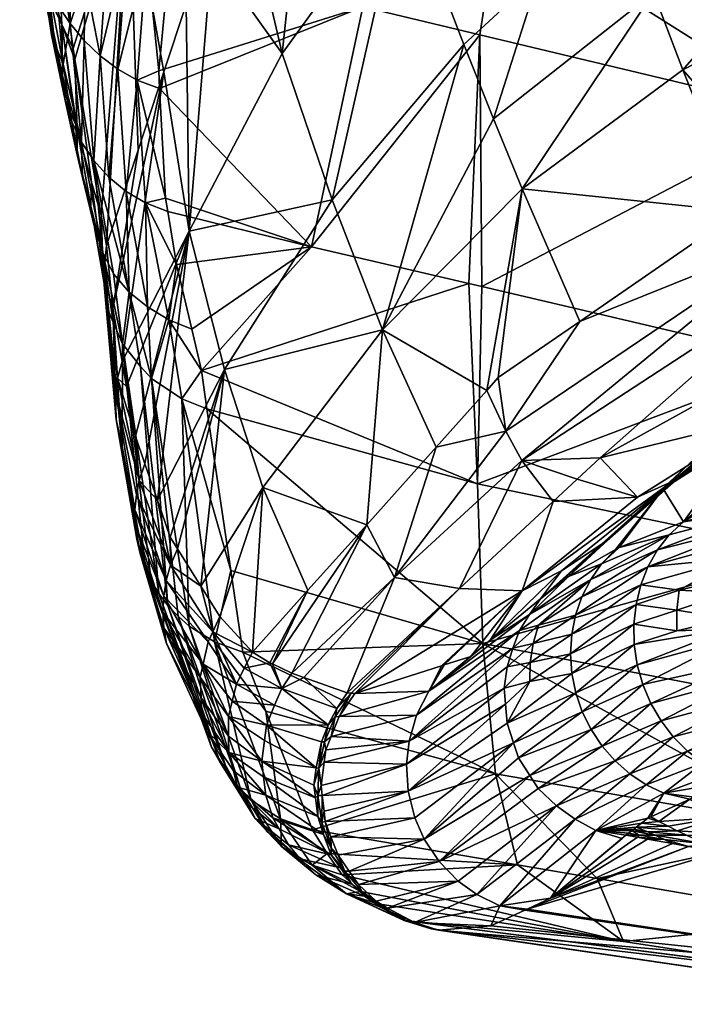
# Model space of a CAD drawing. Extents: x -0.045 to 0.0449, y -0.0878 to 0.0037.
# Tile 1 of 20: x -0.015 to -0.0082, y -0.0875 to -0.0774. Entities that reach past the tile are written whole.
import ezdxf

# ---------------------------------------------------------------- set-up
doc = ezdxf.new("R2010")
doc.units = 0
doc.layers.add('mesh', color=7, linetype='CONTINUOUS')

msp = doc.modelspace()

# ---------------------------------------------------------------- meshes
at = {"layer": 'mesh'}
mesh = msp.add_polyface(dxfattribs=at)
corners = [(-0.011461, -0.077308, -0.002641), (-0.011987, -0.079771, -0.010155), (-0.013547, -0.078146, -0.00691), (-0.012582, -0.07456, 0.002934), (-0.010029, -0.075199, 0.003385), (-0.012745, -0.074717, 0.002483), (-0.01242, -0.074405, 0.003383), (-0.006736, -0.075983, 0.003385), (-0.010039, -0.073665, 0.006441), (-0.006746, -0.074475, 0.006441), (-0.009646, -0.076976, -0.033293), (-0.010119, -0.078457, -0.035117), (-0.008477, -0.07716, -0.035822), (-0.009462, -0.074546, -0.029664), (-0.010301, -0.075281, -0.029006), (-0.010425, -0.077695, -0.032824), (-0.011048, -0.076073, -0.028297), (-0.011577, -0.07435, -0.023796), (-0.012288, -0.077787, -0.026762), (-0.013242, -0.079611, -0.025128), (-0.011776, -0.079288, -0.031782), (-0.008201, -0.074822, -0.032152), (-0.009127, -0.075447, -0.031671), (-0.008797, -0.076321, -0.033721), (-0.006889, -0.075234, -0.034432), (-0.007195, -0.074276, -0.032573), (-0.01126, -0.080626, -0.0368), (-0.009825, -0.079178, -0.037438), (-0.008176, -0.077954, -0.037977), (-0.006596, -0.076148, -0.036372), (-0.006323, -0.077002, -0.038396), (-0.006972, -0.078982, -0.042559), (-0.005817, -0.078553, -0.042665), (-0.007158, -0.07911, -0.042528), (-0.007596, -0.079411, -0.042453), (-0.013312, -0.076074, -0.001146), (-0.01007, -0.076378, 0.000338), (-0.013154, -0.075509, 0.000338), (-0.005798, -0.078662, -0.002641), (-0.006851, -0.078411, -0.002641), (-0.006689, -0.07733, 0.000338), (-0.010258, -0.077596, -0.002641), (-0.010239, -0.080181, -0.010155), (-0.013125, -0.07542, 0.000574), (-0.011918, -0.073649, -0.022191), (-0.012677, -0.076132, -0.021696), (-0.011969, -0.074811, -0.023253)]
mesh.append_faces([[corners[k] for k in face] for face in [(0, 1, 2, 2), (3, 4, 5, 5), (3, 6, 4, 4), (7, 8, 9, 9), (4, 8, 7, 7), (10, 11, 12, 12), (13, 14, 10, 10), (10, 15, 11, 11), (10, 16, 15, 15), (14, 16, 10, 10), (14, 17, 16, 16), (18, 19, 20, 20), (21, 22, 23, 23), (24, 21, 23, 23), (24, 25, 21, 21), (20, 16, 18, 18), (20, 15, 16, 16), (26, 11, 15, 15), (27, 12, 11, 11), (28, 12, 27, 27), (28, 29, 12, 12), (30, 29, 28, 28), (30, 31, 32, 32), (30, 33, 31, 31), (28, 33, 30, 30), (28, 34, 33, 33), (27, 34, 28, 28), (24, 12, 29, 29), (23, 12, 24, 24), (23, 10, 12, 12), (22, 10, 23, 23), (22, 13, 10, 10), (21, 13, 22, 22), (35, 36, 0, 0), (37, 36, 35, 35), (38, 39, 40, 40), (36, 41, 0, 0), (36, 39, 41, 41), (40, 39, 36, 36), (41, 1, 0, 0), (39, 42, 41, 41), (4, 40, 36, 36), (7, 40, 4, 4), (36, 37, 43, 43), (5, 36, 43, 43), (5, 4, 36, 36), (44, 45, 46, 46), (16, 17, 46, 46), (46, 45, 18, 18), (18, 16, 46, 46)]])
mesh = msp.add_polyface(dxfattribs=at)
corners = [(-0.013312, -0.076074, -0.001146), (-0.011461, -0.077308, -0.002641), (-0.013426, -0.07662, -0.002641), (-0.013448, -0.076847, -0.003273), (-0.013556, -0.077965, -0.00639), (-0.014591, -0.07729, -0.007189), (-0.014598, -0.076671, -0.005338), (-0.014464, -0.076853, -0.005281), (-0.013678, -0.07676, -0.003291), (-0.013776, -0.07806, -0.006938), (-0.013976, -0.077947, -0.006975), (-0.014159, -0.077811, -0.00702), (-0.014068, -0.076525, -0.003352), (-0.01388, -0.076652, -0.003318), (-0.014311, -0.07702, -0.00523), (-0.014323, -0.077654, -0.007071), (-0.014467, -0.07748, -0.007127), (-0.014545, -0.076048, -0.00349), (-0.014243, -0.076381, -0.003392), (-0.014692, -0.077087, -0.007254), (-0.014536, -0.077898, -0.009042), (-0.014622, -0.077687, -0.009111), (-0.01474, -0.076866, -0.007325), (-0.014754, -0.076738, -0.006927), (-0.014673, -0.077462, -0.009183), (-0.014658, -0.077595, -0.009599), (-0.014714, -0.076476, -0.0054), (-0.014729, -0.077111, -0.010133), (-0.014563, -0.077943, -0.010794), (-0.014543, -0.078018, -0.01105), (-0.014552, -0.07749, -0.011903), (-0.014984, -0.076008, -0.009262), (-0.014598, -0.076526, -0.012492), (-0.014433, -0.077735, -0.013568), (-0.014418, -0.07785, -0.01367), (-0.013866, -0.075928, -0.016145), (-0.014148, -0.079448, -0.016104), (-0.014091, -0.079759, -0.017424), (-0.013768, -0.078781, -0.018576), (-0.013502, -0.077975, -0.019526), (-0.013274, -0.077284, -0.02034), (-0.013242, -0.079611, -0.025128), (-0.01301, -0.076774, -0.02094), (-0.012288, -0.077787, -0.026762), (-0.012677, -0.076132, -0.021696), (-0.014809, -0.076248, -0.005398)]
mesh.append_faces([[corners[k] for k in face] for face in [(0, 1, 2, 2), (1, 3, 2, 2), (1, 4, 3, 3), (5, 6, 7, 7), (8, 3, 4, 4), (9, 8, 4, 4), (10, 8, 9, 9), (11, 12, 13, 13), (11, 14, 12, 12), (15, 14, 11, 11), (15, 16, 14, 14), (8, 2, 3, 3), (8, 13, 2, 2), (10, 13, 8, 8), (10, 11, 13, 13), (17, 7, 6, 6), (17, 18, 7, 7), (19, 20, 21, 21), (7, 16, 5, 5), (7, 14, 16, 16), (18, 14, 7, 7), (18, 12, 14, 14), (19, 22, 23, 23), (21, 22, 19, 19), (21, 24, 22, 22), (25, 24, 21, 21), (6, 19, 26, 26), (5, 19, 6, 6), (5, 20, 19, 19), (16, 20, 5, 5), (27, 28, 29, 29), (27, 25, 28, 28), (24, 25, 27, 27), (30, 27, 29, 29), (31, 27, 30, 30), (31, 24, 27, 27), (22, 24, 31, 31), (30, 32, 31, 31), (30, 33, 32, 32), (34, 33, 30, 30), (35, 33, 34, 34), (36, 35, 34, 34), (37, 38, 35, 35), (35, 39, 40, 40), (38, 39, 35, 35), (35, 32, 33, 33), (41, 42, 40, 40), (43, 44, 42, 42), (19, 45, 26, 26), (19, 23, 45, 45)]])
mesh = msp.add_polyface(dxfattribs=at)
corners = [(-0.011987, -0.079771, -0.010155), (-0.013486, -0.079272, -0.010155), (-0.013547, -0.078146, -0.00691), (-0.011461, -0.077308, -0.002641), (-0.013556, -0.077965, -0.00639), (-0.013776, -0.07806, -0.006938), (-0.014349, -0.078697, -0.010829), (-0.014448, -0.07849, -0.010899), (-0.014536, -0.077898, -0.009042), (-0.014339, -0.079061, -0.012762), (-0.014518, -0.078269, -0.010972), (-0.014658, -0.077595, -0.009599), (-0.014622, -0.077687, -0.009111), (-0.014563, -0.077943, -0.010794), (-0.014392, -0.078829, -0.012838), (-0.014406, -0.078521, -0.012777), (-0.014395, -0.078563, -0.01292), (-0.014543, -0.078018, -0.01105), (-0.014467, -0.07748, -0.007127), (-0.014323, -0.077654, -0.007071), (-0.014223, -0.078887, -0.010763), (-0.014159, -0.077811, -0.00702), (-0.01407, -0.079057, -0.010702), (-0.013976, -0.077947, -0.006975), (-0.013892, -0.079203, -0.010647), (-0.013691, -0.079322, -0.010599), (-0.013464, -0.079408, -0.01056), (-0.014247, -0.079108, -0.01479), (-0.014168, -0.079705, -0.016029), (-0.014148, -0.079448, -0.016104), (-0.014552, -0.07749, -0.011903), (-0.014418, -0.07785, -0.01367), (-0.014091, -0.079759, -0.017424), (-0.013866, -0.075928, -0.016145), (-0.013502, -0.077975, -0.019526), (-0.013932, -0.080951, -0.022521), (-0.013242, -0.079611, -0.025128), (-0.013768, -0.078781, -0.018576), (-0.014029, -0.080406, -0.020026), (-0.013274, -0.077284, -0.02034), (-0.012288, -0.077787, -0.026762), (-0.01301, -0.076774, -0.02094), (-0.014131, -0.079832, -0.014549), (-0.01421, -0.079597, -0.01463), (-0.014253, -0.079355, -0.014711), (-0.013859, -0.080236, -0.014397), (-0.013672, -0.080389, -0.014332)]
mesh.append_faces([[corners[k] for k in face] for face in [(0, 1, 2, 2), (3, 2, 4, 4), (5, 2, 1, 1), (5, 4, 2, 2), (6, 7, 8, 8), (6, 9, 7, 7), (10, 11, 12, 12), (10, 13, 11, 11), (10, 9, 14, 14), (10, 7, 9, 9), (12, 7, 10, 10), (12, 8, 7, 7), (15, 14, 16, 16), (15, 10, 14, 14), (17, 10, 15, 15), (17, 13, 10, 10), (18, 6, 8, 8), (19, 6, 18, 18), (19, 20, 6, 6), (21, 20, 19, 19), (21, 22, 20, 20), (23, 22, 21, 21), (23, 24, 22, 22), (5, 24, 23, 23), (5, 25, 24, 24), (1, 25, 5, 5), (1, 26, 25, 25), (26, 1, 0, 0), (27, 28, 29, 29), (16, 30, 15, 15), (16, 31, 30, 30), (27, 31, 16, 16), (30, 17, 15, 15), (29, 31, 27, 27), (32, 33, 29, 29), (34, 35, 36, 36), (37, 38, 34, 34), (36, 39, 34, 34), (40, 41, 36, 36), (42, 6, 20, 20), (42, 9, 6, 6), (9, 43, 44, 44), (42, 43, 9, 9), (14, 9, 44, 44), (16, 44, 27, 27), (16, 14, 44, 44), (22, 45, 20, 20), (24, 45, 22, 22), (25, 46, 24, 24), (27, 44, 28, 28)]])
mesh = msp.add_polyface(dxfattribs=at)
corners = [(-0.013116, -0.081041, -0.01558), (-0.010371, -0.08015, -0.010155), (-0.010282, -0.082207, -0.016902), (-0.011987, -0.079771, -0.010155), (-0.013216, -0.080619, -0.014221), (-0.010239, -0.080181, -0.010155), (-0.011421, -0.082625, -0.04166), (-0.010709, -0.081829, -0.041857), (-0.01126, -0.080626, -0.0368), (-0.010188, -0.081246, -0.042), (-0.009825, -0.079178, -0.037438), (-0.010071, -0.081115, -0.042033), (-0.012882, -0.08103, -0.030644), (-0.012488, -0.082243, -0.036088), (-0.011776, -0.079288, -0.031782), (-0.013242, -0.079611, -0.025128), (-0.010425, -0.077695, -0.032824), (-0.010119, -0.078457, -0.035117), (-0.009233, -0.080539, -0.042175), (-0.007596, -0.079411, -0.042453), (-0.009024, -0.081939, -0.051745), (-0.007861, -0.081295, -0.05183), (-0.00686, -0.080029, -0.047188), (-0.006616, -0.080606, -0.051921), (-0.006412, -0.080493, -0.051936), (-0.006996, -0.079638, -0.044843), (-0.007158, -0.07911, -0.042528), (-0.006972, -0.078982, -0.042559), (-0.005817, -0.078553, -0.042665), (-0.009828, -0.081965, -0.046819), (-0.005236, -0.07931, -0.047327), (-0.009994, -0.081666, -0.044399), (-0.005968, -0.080869, -0.061052), (-0.008283, -0.082181, -0.06566), (-0.005717, -0.080791, -0.065619), (-0.007346, -0.081529, -0.061036), (-0.005651, -0.080603, -0.070077), (-0.010258, -0.077596, -0.002641), (-0.006851, -0.078411, -0.002641), (-0.006957, -0.08095, -0.010155), (-0.005798, -0.078662, -0.002641), (-0.00606, -0.081161, -0.010155), (-0.013062, -0.081436, -0.016945), (-0.006891, -0.082911, -0.016902), (-0.0081, -0.08199, -0.071048), (-0.0078, -0.081774, -0.070174), (-0.006087, -0.080906, -0.071743), (-0.006533, -0.081216, -0.073449), (-0.007534, -0.081718, -0.07272), (-0.006879, -0.081781, -0.075132), (-0.005496, -0.081307, -0.076288)]
mesh.append_faces([[corners[k] for k in face] for face in [(0, 1, 2, 2), (3, 1, 0, 0), (0, 4, 3, 3), (1, 5, 2, 2), (6, 7, 8, 8), (9, 8, 7, 7), (9, 10, 8, 8), (11, 10, 9, 9), (8, 12, 13, 13), (14, 12, 8, 8), (14, 15, 12, 12), (8, 16, 14, 14), (10, 17, 8, 8), (10, 18, 19, 19), (11, 18, 10, 10), (20, 21, 22, 22), (22, 23, 24, 24), (21, 23, 22, 22), (25, 26, 19, 19), (25, 27, 26, 26), (28, 27, 25, 25), (22, 29, 20, 20), (22, 25, 29, 29), (30, 25, 22, 22), (30, 28, 25, 25), (31, 18, 11, 11), (31, 9, 7, 7), (11, 9, 31, 31), (25, 31, 29, 29), (25, 18, 31, 31), (19, 18, 25, 25), (32, 24, 23, 23), (33, 34, 35, 35), (33, 36, 34, 34), (21, 20, 35, 35), (35, 23, 21, 21), (35, 32, 23, 23), (34, 32, 35, 35), (37, 1, 3, 3), (37, 5, 1, 1), (38, 39, 5, 5), (40, 39, 38, 38), (40, 41, 39, 39), (0, 2, 42, 42), (2, 5, 39, 39), (43, 39, 41, 41), (44, 36, 45, 45), (44, 46, 36, 36), (47, 46, 48, 48), (49, 50, 47, 47)]])
mesh = msp.add_polyface(dxfattribs=at)
corners = [(-0.013691, -0.079322, -0.010599), (-0.013464, -0.079408, -0.01056), (-0.013375, -0.079954, -0.012187), (-0.011987, -0.079771, -0.010155), (-0.013216, -0.080619, -0.014221), (-0.01407, -0.080439, -0.017236), (-0.013993, -0.081545, -0.022379), (-0.014092, -0.08029, -0.017278), (-0.013931, -0.081822, -0.02231), (-0.014024, -0.080546, -0.017206), (-0.013756, -0.08217, -0.02761), (-0.013981, -0.081119, -0.022482), (-0.013999, -0.08126, -0.022448), (-0.013796, -0.081717, -0.026031), (-0.013887, -0.081205, -0.023685), (-0.014029, -0.080406, -0.020026), (-0.013932, -0.080951, -0.022521), (-0.013242, -0.079611, -0.025128), (-0.013502, -0.077975, -0.019526), (-0.013768, -0.078781, -0.018576), (-0.014091, -0.079759, -0.017424), (-0.013569, -0.082375, -0.029755), (-0.012882, -0.08103, -0.030644), (-0.013698, -0.082002, -0.027642), (-0.013452, -0.080523, -0.014271), (-0.014223, -0.078887, -0.010763), (-0.014021, -0.080048, -0.01447), (-0.014131, -0.079832, -0.014549), (-0.013859, -0.080236, -0.014397), (-0.013892, -0.079203, -0.010647), (-0.013672, -0.080389, -0.014332), (-0.013116, -0.081041, -0.01558), (-0.014168, -0.079705, -0.016029), (-0.014253, -0.079355, -0.014711), (-0.014123, -0.080085, -0.017335), (-0.01421, -0.079597, -0.01463), (-0.013928, -0.080769, -0.017143), (-0.013318, -0.081334, -0.016977), (-0.013062, -0.081436, -0.016945), (-0.013632, -0.081125, -0.01704), (-0.014148, -0.079448, -0.016104), (-0.013744, -0.081, -0.017076), (-0.013555, -0.083333, -0.027357), (-0.013463, -0.083455, -0.027327)]
mesh.append_faces([[corners[k] for k in face] for face in [(0, 1, 2, 2), (3, 2, 1, 1), (3, 4, 2, 2), (5, 6, 7, 7), (5, 8, 6, 6), (5, 9, 8, 8), (10, 11, 12, 12), (13, 14, 11, 11), (11, 15, 12, 12), (11, 16, 15, 15), (14, 16, 11, 11), (17, 14, 13, 13), (17, 16, 14, 14), (18, 15, 16, 16), (19, 20, 15, 15), (17, 21, 22, 22), (17, 23, 21, 21), (13, 23, 17, 17), (2, 4, 24, 24), (24, 0, 2, 2), (25, 26, 27, 27), (25, 28, 26, 26), (29, 30, 28, 28), (24, 30, 0, 0), (24, 4, 31, 31), (7, 32, 33, 33), (34, 32, 7, 7), (7, 35, 5, 5), (33, 35, 7, 7), (36, 27, 26, 26), (9, 27, 36, 36), (5, 27, 9, 9), (35, 27, 5, 5), (37, 31, 38, 38), (37, 24, 31, 31), (39, 24, 37, 37), (30, 24, 39, 39), (40, 34, 20, 20), (40, 32, 34, 34), (39, 28, 30, 30), (41, 28, 39, 39), (36, 28, 41, 41), (36, 26, 28, 28), (8, 9, 36, 36), (15, 20, 34, 34), (12, 15, 34, 34), (34, 6, 12, 12), (34, 7, 6, 6), (41, 42, 36, 36), (39, 43, 41, 41)]])
mesh = msp.add_polyface(dxfattribs=at)
corners = [(-0.010229, -0.083846, -0.023728), (-0.012694, -0.083935, -0.027189), (-0.012817, -0.083095, -0.023746), (-0.013756, -0.08217, -0.02761), (-0.013698, -0.082002, -0.027642), (-0.013796, -0.081717, -0.026031), (-0.013434, -0.083041, -0.032763), (-0.013364, -0.082874, -0.032786), (-0.01344, -0.082752, -0.031881), (-0.013002, -0.083726, -0.037929), (-0.012928, -0.083568, -0.037945), (-0.013123, -0.083257, -0.035634), (-0.013569, -0.082375, -0.029755), (-0.013999, -0.08126, -0.022448), (-0.013786, -0.08232, -0.02758), (-0.013981, -0.081119, -0.022482), (-0.0138, -0.082471, -0.027549), (-0.013993, -0.081545, -0.022379), (-0.013798, -0.082623, -0.027517), (-0.01378, -0.082774, -0.027485), (-0.013931, -0.081822, -0.02231), (-0.013747, -0.082922, -0.027452), (-0.013697, -0.083065, -0.02742), (-0.013479, -0.083198, -0.032738), (-0.013505, -0.083359, -0.032711), (-0.013514, -0.083522, -0.032683), (-0.013504, -0.083684, -0.032654), (-0.013477, -0.083844, -0.032625), (-0.013744, -0.081, -0.017076), (-0.013463, -0.083455, -0.027327), (-0.013555, -0.083333, -0.027357), (-0.012882, -0.08103, -0.030644), (-0.012488, -0.082243, -0.036088), (-0.012025, -0.083299, -0.041494), (-0.011421, -0.082625, -0.04166), (-0.012594, -0.083935, -0.041337), (-0.01126, -0.080626, -0.0368), (-0.012388, -0.084055, -0.043135), (-0.013062, -0.081436, -0.016945), (-0.013928, -0.080769, -0.017143), (-0.013633, -0.083203, -0.027388), (-0.01305, -0.083829, -0.037919), (-0.013632, -0.081125, -0.01704), (-0.013358, -0.083566, -0.027298), (-0.013243, -0.083667, -0.027272), (-0.013318, -0.081334, -0.016977), (-0.012983, -0.083829, -0.027225)]
mesh.append_faces([[corners[k] for k in face] for face in [(0, 1, 2, 2), (3, 4, 5, 5), (6, 7, 8, 8), (9, 10, 11, 11), (12, 6, 8, 8), (3, 13, 14, 14), (5, 15, 3, 3), (13, 16, 14, 14), (13, 17, 16, 16), (17, 18, 16, 16), (17, 19, 18, 18), (20, 19, 17, 17), (20, 21, 19, 19), (22, 21, 20, 20), (6, 11, 7, 7), (6, 9, 11, 11), (23, 9, 6, 6), (3, 12, 4, 4), (3, 6, 12, 12), (14, 6, 3, 3), (14, 23, 6, 6), (16, 23, 14, 14), (16, 24, 23, 23), (18, 24, 16, 16), (18, 25, 24, 24), (19, 25, 18, 18), (19, 26, 25, 25), (21, 26, 19, 19), (22, 27, 21, 21), (28, 29, 30, 30), (31, 12, 8, 8), (32, 33, 34, 34), (32, 35, 33, 33), (32, 10, 35, 35), (32, 11, 10, 10), (31, 11, 32, 32), (31, 7, 11, 11), (8, 7, 31, 31), (36, 32, 34, 34), (33, 37, 34, 34), (0, 2, 38, 38), (22, 39, 40, 40), (20, 39, 22, 22), (24, 41, 23, 23), (39, 30, 40, 40), (42, 43, 29, 29), (42, 44, 43, 43), (45, 44, 42, 42), (45, 46, 44, 44), (45, 2, 46, 46), (38, 2, 45, 45)]])
mesh = msp.add_polyface(dxfattribs=at)
corners = [(-0.010229, -0.083846, -0.023728), (-0.010282, -0.082207, -0.016902), (-0.006891, -0.082911, -0.016902), (-0.009121, -0.083188, -0.073809), (-0.008435, -0.082884, -0.075469), (-0.008315, -0.082729, -0.075393), (-0.009211, -0.083365, -0.073857), (-0.008533, -0.083057, -0.075537), (-0.008953, -0.082786, -0.070257), (-0.007906, -0.081866, -0.070181), (-0.008283, -0.082181, -0.06566), (-0.007346, -0.081529, -0.061036), (-0.008639, -0.082342, -0.061016), (-0.009024, -0.081939, -0.051745), (-0.007272, -0.082899, -0.077639), (-0.007673, -0.08317, -0.077255), (-0.00732, -0.083097, -0.077709), (-0.006856, -0.082287, -0.077187), (-0.006016, -0.082268, -0.078313), (-0.006036, -0.082161, -0.078062), (-0.006235, -0.082761, -0.078653), (-0.006272, -0.082958, -0.078729), (-0.006178, -0.082578, -0.078557), (-0.007203, -0.082715, -0.077553), (-0.006105, -0.082413, -0.078443), (-0.007114, -0.082548, -0.077451), (-0.007006, -0.082402, -0.077336), (-0.0081, -0.08199, -0.071048), (-0.008377, -0.082257, -0.071942), (-0.007534, -0.081718, -0.07272), (-0.006879, -0.081781, -0.075132), (-0.005496, -0.081307, -0.076288), (-0.007221, -0.082343, -0.076797), (-0.006957, -0.08095, -0.010155), (-0.007552, -0.082789, -0.07711), (-0.007632, -0.082968, -0.077196), (-0.007485, -0.082644, -0.077038), (-0.00817, -0.082596, -0.075308), (-0.00883, -0.08286, -0.073828), (-0.007346, -0.082474, -0.07691), (-0.008607, -0.083244, -0.075597), (-0.008212, -0.083297, -0.076472), (-0.0078, -0.081774, -0.070174), (-0.005651, -0.080603, -0.070077), (-0.006087, -0.080906, -0.071743), (-0.006533, -0.081216, -0.073449), (-0.008867, -0.082881, -0.073698)]
mesh.append_faces([[corners[k] for k in face] for face in [(0, 1, 2, 2), (3, 4, 5, 5), (6, 7, 4, 4), (8, 9, 10, 10), (11, 12, 10, 10), (11, 13, 12, 12), (14, 15, 16, 16), (17, 18, 19, 19), (20, 16, 21, 21), (20, 14, 16, 16), (22, 14, 20, 20), (22, 23, 14, 14), (24, 23, 22, 22), (24, 25, 23, 23), (18, 25, 24, 24), (18, 26, 25, 25), (17, 26, 18, 18), (27, 9, 8, 8), (28, 27, 8, 8), (29, 27, 28, 28), (30, 17, 31, 31), (32, 17, 30, 30), (1, 33, 2, 2), (34, 7, 35, 35), (36, 7, 34, 34), (36, 4, 7, 7), (5, 37, 38, 38), (39, 4, 36, 36), (39, 5, 4, 4), (39, 37, 5, 5), (32, 37, 39, 39), (40, 41, 35, 35), (10, 9, 42, 42), (42, 43, 10, 10), (23, 35, 14, 14), (14, 35, 15, 15), (23, 34, 35, 35), (23, 36, 34, 34), (25, 36, 23, 23), (26, 36, 25, 25), (26, 39, 36, 36), (17, 39, 26, 26), (32, 39, 17, 17), (27, 42, 9, 9), (29, 44, 27, 27), (30, 37, 32, 32), (45, 37, 30, 30), (28, 46, 38, 38), (29, 37, 45, 45), (28, 37, 29, 29), (38, 37, 28, 28)]])
mesh = msp.add_polyface(dxfattribs=at)
corners = [(-0.010098, -0.085182, -0.03062), (-0.012694, -0.083935, -0.027189), (-0.010229, -0.083846, -0.023728), (-0.012455, -0.084541, -0.030633), (-0.011134, -0.083167, -0.046591), (-0.01162, -0.084351, -0.051428), (-0.010469, -0.083281, -0.051568), (-0.012066, -0.084193, -0.046392), (-0.01219, -0.084149, -0.044996), (-0.009505, -0.082386, -0.051686), (-0.009828, -0.081965, -0.046819), (-0.010709, -0.081829, -0.041857), (-0.011421, -0.082625, -0.04166), (-0.009994, -0.081666, -0.044399), (-0.010152, -0.083812, -0.065706), (-0.010351, -0.083978, -0.063916), (-0.010782, -0.084335, -0.061262), (-0.010625, -0.084065, -0.061234), (-0.010652, -0.084073, -0.060967), (-0.011012, -0.085084, -0.061324), (-0.010996, -0.085363, -0.061336), (-0.009996, -0.084468, -0.070479), (-0.011582, -0.084355, -0.05183), (-0.009825, -0.083303, -0.060993), (-0.00942, -0.083098, -0.065687), (-0.013062, -0.081436, -0.016945), (-0.010282, -0.082207, -0.016902), (-0.011704, -0.084593, -0.052244), (-0.011544, -0.084357, -0.052232), (-0.009712, -0.083844, -0.072169), (-0.009657, -0.083656, -0.072137), (-0.009922, -0.083893, -0.070404), (-0.009851, -0.083711, -0.070375), (-0.009978, -0.084086, -0.070433), (-0.009741, -0.084039, -0.072198), (-0.009745, -0.084237, -0.072222), (-0.00998, -0.084663, -0.070499), (-0.010009, -0.084304, -0.070461), (-0.009314, -0.084154, -0.073987), (-0.010908, -0.084582, -0.061288), (-0.00975, -0.083546, -0.070341), (-0.009638, -0.083388, -0.070306), (-0.011787, -0.084801, -0.052249), (-0.010986, -0.084849, -0.061309)]
mesh.append_faces([[corners[k] for k in face] for face in [(0, 1, 2, 2), (3, 1, 0, 0), (4, 5, 6, 6), (4, 7, 5, 5), (8, 7, 4, 4), (6, 9, 10, 10), (4, 11, 12, 12), (13, 11, 4, 4), (10, 4, 6, 6), (10, 13, 4, 4), (14, 15, 16, 16), (16, 17, 18, 18), (15, 17, 16, 16), (19, 20, 21, 21), (5, 22, 6, 6), (23, 15, 14, 14), (23, 17, 15, 15), (18, 17, 23, 23), (23, 9, 6, 6), (24, 23, 14, 14), (25, 26, 2, 2), (22, 27, 28, 28), (29, 30, 31, 31), (30, 32, 31, 31), (29, 33, 34, 34), (31, 33, 29, 29), (35, 21, 36, 36), (35, 37, 21, 21), (34, 37, 35, 35), (33, 37, 34, 34), (38, 35, 36, 36), (32, 16, 39, 39), (40, 16, 32, 32), (40, 14, 16, 16), (40, 41, 14, 14), (16, 18, 28, 28), (27, 16, 28, 28), (27, 39, 16, 16), (39, 42, 43, 43), (27, 42, 39, 39), (39, 31, 32, 32), (43, 31, 39, 39), (43, 33, 31, 31), (43, 37, 33, 33), (43, 19, 37, 37), (20, 36, 21, 21), (19, 21, 37, 37), (28, 18, 23, 23), (6, 22, 28, 28), (23, 6, 28, 28)]])
mesh = msp.add_polyface(dxfattribs=at)
corners = [(-0.009828, -0.081965, -0.046819), (-0.009259, -0.082157, -0.051717), (-0.009024, -0.081939, -0.051745), (-0.009505, -0.082386, -0.051686), (-0.009208, -0.084546, -0.074007), (-0.009862, -0.08502, -0.070526), (-0.009118, -0.084729, -0.074005), (-0.009328, -0.083951, -0.073965), (-0.009745, -0.084237, -0.072222), (-0.009314, -0.084154, -0.073987), (-0.009741, -0.084039, -0.072198), (-0.009315, -0.08375, -0.073935), (-0.009712, -0.083844, -0.072169), (-0.009276, -0.083553, -0.073899), (-0.009657, -0.083656, -0.072137), (-0.009211, -0.083365, -0.073857), (-0.009121, -0.083188, -0.073809), (-0.009009, -0.083026, -0.073757), (-0.008315, -0.082729, -0.075393), (-0.00883, -0.08286, -0.073828), (-0.008435, -0.082884, -0.075469), (-0.008533, -0.083057, -0.075537), (-0.008607, -0.083244, -0.075597), (-0.008656, -0.083443, -0.075646), (-0.008678, -0.083648, -0.075684), (-0.008674, -0.083857, -0.07571), (-0.009274, -0.084353, -0.074001), (-0.008643, -0.084064, -0.075724), (-0.008586, -0.084267, -0.075725), (-0.009005, -0.084898, -0.073994), (-0.008504, -0.08446, -0.075714), (-0.008871, -0.085051, -0.073976), (-0.008399, -0.08464, -0.07569), (-0.00942, -0.083098, -0.065687), (-0.008953, -0.082786, -0.070257), (-0.008283, -0.082181, -0.06566), (-0.009638, -0.083388, -0.070306), (-0.008639, -0.082342, -0.061016), (-0.009825, -0.083303, -0.060993), (-0.010152, -0.083812, -0.065706), (-0.008377, -0.082257, -0.071942), (-0.009348, -0.083156, -0.07204), (-0.008867, -0.082881, -0.073698), (-0.00975, -0.083546, -0.070341), (-0.009851, -0.083711, -0.070375), (-0.00998, -0.084663, -0.070499), (-0.009914, -0.084865, -0.070515)]
mesh.append_faces([[corners[k] for k in face] for face in [(0, 1, 2, 2), (0, 3, 1, 1), (4, 5, 6, 6), (7, 8, 9, 9), (7, 10, 8, 8), (11, 10, 7, 7), (11, 12, 10, 10), (13, 12, 11, 11), (13, 14, 12, 12), (15, 14, 13, 13), (15, 16, 14, 14), (17, 18, 19, 19), (16, 18, 17, 17), (15, 20, 16, 16), (13, 21, 15, 15), (13, 22, 21, 21), (11, 22, 13, 13), (11, 23, 22, 22), (7, 23, 11, 11), (7, 24, 23, 23), (9, 24, 7, 7), (9, 25, 24, 24), (26, 25, 9, 9), (26, 27, 25, 25), (4, 27, 26, 26), (4, 28, 27, 27), (6, 28, 4, 4), (29, 30, 6, 6), (31, 32, 29, 29), (33, 34, 35, 35), (33, 36, 34, 34), (37, 3, 38, 38), (37, 1, 3, 3), (2, 1, 37, 37), (33, 39, 36, 36), (35, 38, 33, 33), (35, 37, 38, 38), (40, 36, 41, 41), (40, 34, 36, 36), (17, 42, 41, 41), (43, 41, 36, 36), (43, 17, 41, 41), (43, 16, 17, 17), (16, 44, 14, 14), (43, 44, 16, 16), (26, 9, 45, 45), (4, 46, 5, 5), (26, 46, 4, 4), (45, 46, 26, 26), (17, 19, 42, 42), (41, 42, 40, 40)]])
mesh = msp.add_polyface(dxfattribs=at)
corners = [(-0.013514, -0.083522, -0.032683), (-0.013101, -0.084059, -0.037891), (-0.013505, -0.083359, -0.032711), (-0.013243, -0.083667, -0.027272), (-0.012718, -0.085334, -0.037684), (-0.013358, -0.083566, -0.027298), (-0.012983, -0.083829, -0.027225), (-0.012694, -0.083935, -0.027189), (-0.012455, -0.084541, -0.030633), (-0.012817, -0.083095, -0.023746), (-0.013747, -0.082922, -0.027452), (-0.013477, -0.083844, -0.032625), (-0.013504, -0.083684, -0.032654), (-0.013697, -0.083065, -0.02742), (-0.013063, -0.084744, -0.037794), (-0.013633, -0.083203, -0.027388), (-0.013014, -0.08491, -0.037767), (-0.013555, -0.083333, -0.027357), (-0.013463, -0.083455, -0.027327), (-0.012928, -0.085061, -0.037739), (-0.012414, -0.084042, -0.042905), (-0.012594, -0.083935, -0.041337), (-0.012678, -0.084097, -0.041327), (-0.012928, -0.083568, -0.037945), (-0.013002, -0.083726, -0.037929), (-0.011421, -0.082625, -0.04166), (-0.012388, -0.084055, -0.043135), (-0.01219, -0.084149, -0.044996), (-0.012025, -0.083299, -0.041494), (-0.011134, -0.083167, -0.046591), (-0.013117, -0.084558, -0.037824), (-0.013479, -0.083198, -0.032738), (-0.01305, -0.083829, -0.037919), (-0.013129, -0.08419, -0.037876), (-0.013122, -0.084404, -0.037845), (-0.012837, -0.085207, -0.037711), (-0.012606, -0.085454, -0.037658), (-0.012293, -0.084308, -0.044993), (-0.01245, -0.084685, -0.044979), (-0.012369, -0.08448, -0.044987), (-0.012801, -0.084437, -0.041302), (-0.012757, -0.084261, -0.041317), (-0.01284, -0.084596, -0.041288), (-0.012839, -0.084796, -0.041266), (-0.011582, -0.084355, -0.05183), (-0.01162, -0.084351, -0.051428), (-0.011728, -0.084511, -0.051434), (-0.011746, -0.084599, -0.051841), (-0.011704, -0.084593, -0.052244), (-0.012066, -0.084193, -0.046392), (-0.011816, -0.084681, -0.05144)]
mesh.append_faces([[corners[k] for k in face] for face in [(0, 1, 2, 2), (3, 4, 5, 5), (6, 7, 8, 8), (9, 7, 6, 6), (10, 11, 12, 12), (13, 14, 11, 11), (15, 14, 13, 13), (15, 16, 14, 14), (17, 16, 15, 15), (18, 19, 17, 17), (20, 21, 22, 22), (21, 23, 24, 24), (22, 21, 24, 24), (25, 26, 27, 27), (28, 20, 26, 26), (21, 20, 28, 28), (29, 25, 27, 27), (11, 30, 12, 12), (14, 30, 11, 11), (31, 32, 24, 24), (2, 1, 32, 32), (0, 33, 1, 1), (12, 33, 0, 0), (12, 34, 33, 33), (30, 34, 12, 12), (5, 35, 18, 18), (6, 36, 3, 3), (37, 27, 26, 26), (38, 39, 40, 40), (39, 41, 40, 40), (37, 41, 39, 39), (37, 22, 41, 41), (37, 20, 22, 22), (26, 20, 37, 37), (1, 40, 41, 41), (1, 42, 40, 40), (33, 42, 1, 1), (33, 43, 42, 42), (34, 43, 33, 33), (41, 32, 1, 1), (41, 24, 32, 32), (22, 24, 41, 41), (44, 45, 46, 46), (44, 47, 48, 48), (46, 47, 44, 44), (46, 45, 49, 49), (37, 50, 46, 46), (37, 39, 50, 50), (37, 49, 27, 27), (37, 46, 49, 49)]])
mesh = msp.add_polyface(dxfattribs=at)
corners = [(-0.010229, -0.083846, -0.023728), (-0.006891, -0.082911, -0.016902), (-0.00685, -0.084492, -0.023728), (-0.0077, -0.083587, -0.077336), (-0.008236, -0.083715, -0.076545), (-0.007699, -0.083694, -0.07735), (-0.008237, -0.083504, -0.076516), (-0.007703, -0.083325, -0.0773), (-0.008212, -0.083297, -0.076472), (-0.007673, -0.08317, -0.077255), (-0.008656, -0.083443, -0.075646), (-0.008607, -0.083244, -0.075597), (-0.008678, -0.083648, -0.075684), (-0.008674, -0.083857, -0.07571), (-0.008643, -0.084064, -0.075724), (-0.007677, -0.083798, -0.077348), (-0.008586, -0.084267, -0.075725), (-0.007622, -0.084055, -0.077344), (-0.008504, -0.08446, -0.075714), (-0.007557, -0.084205, -0.077317), (-0.008399, -0.08464, -0.07569), (-0.007476, -0.084392, -0.077283), (-0.009118, -0.084729, -0.074005), (-0.007345, -0.083518, -0.077792), (-0.007322, -0.083732, -0.077803), (-0.007344, -0.083305, -0.07776), (-0.00732, -0.083097, -0.077709), (-0.00721, -0.084144, -0.077766), (-0.007122, -0.084335, -0.077717), (-0.007277, -0.083942, -0.077795), (-0.006101, -0.084194, -0.078702), (-0.007015, -0.084509, -0.07765), (-0.006011, -0.08437, -0.078618), (-0.006175, -0.084003, -0.078764), (-0.006232, -0.083801, -0.078804), (-0.006271, -0.08359, -0.078821), (-0.006291, -0.083377, -0.078813), (-0.006291, -0.083165, -0.078783), (-0.006272, -0.082958, -0.078729), (-0.007632, -0.082968, -0.077196), (-0.008533, -0.083057, -0.075537)]
mesh.append_faces([[corners[k] for k in face] for face in [(0, 1, 2, 2), (3, 4, 5, 5), (3, 6, 4, 4), (7, 6, 3, 3), (7, 8, 6, 6), (9, 8, 7, 7), (10, 8, 11, 11), (10, 6, 8, 8), (12, 6, 10, 10), (12, 4, 6, 6), (13, 4, 12, 12), (13, 5, 4, 4), (14, 5, 13, 13), (14, 15, 5, 5), (16, 15, 14, 14), (16, 17, 15, 15), (18, 17, 16, 16), (18, 19, 17, 17), (20, 19, 18, 18), (20, 21, 19, 19), (22, 18, 16, 16), (23, 5, 24, 24), (23, 3, 5, 5), (25, 3, 23, 23), (25, 7, 3, 3), (26, 7, 25, 25), (26, 9, 7, 7), (27, 21, 28, 28), (27, 19, 21, 21), (29, 19, 27, 27), (29, 17, 19, 19), (24, 17, 29, 29), (24, 15, 17, 17), (5, 15, 24, 24), (30, 31, 32, 32), (30, 28, 31, 31), (33, 28, 30, 30), (33, 27, 28, 28), (34, 27, 33, 33), (34, 29, 27, 27), (35, 29, 34, 34), (35, 24, 29, 29), (36, 24, 35, 35), (36, 23, 24, 24), (37, 23, 36, 36), (37, 25, 23, 23), (38, 25, 37, 37), (38, 26, 25, 25), (39, 40, 11, 11), (9, 39, 8, 8)]])
mesh = msp.add_polyface(dxfattribs=at)
corners = [(-0.013555, -0.083333, -0.027357), (-0.012928, -0.085061, -0.037739), (-0.013014, -0.08491, -0.037767), (-0.011855, -0.084855, -0.051847), (-0.011746, -0.084599, -0.051841), (-0.011816, -0.084681, -0.05144), (-0.011841, -0.084938, -0.052252), (-0.011914, -0.085126, -0.051849), (-0.011923, -0.085405, -0.051846), (-0.011889, -0.085303, -0.052253), (-0.011877, -0.085407, -0.052251), (-0.011012, -0.085084, -0.061324), (-0.013358, -0.083566, -0.027298), (-0.012718, -0.085334, -0.037684), (-0.012837, -0.085207, -0.037711), (-0.013243, -0.083667, -0.027272), (-0.012606, -0.085454, -0.037658), (-0.012305, -0.085645, -0.037607), (-0.012983, -0.083829, -0.027225), (-0.012455, -0.084541, -0.030633), (-0.013463, -0.083455, -0.027327), (-0.012746, -0.085321, -0.0412), (-0.012457, -0.085401, -0.044929), (-0.012789, -0.085153, -0.041222), (-0.012838, -0.084964, -0.041247), (-0.012479, -0.085214, -0.044944), (-0.012498, -0.085053, -0.044957), (-0.01245, -0.084685, -0.044979), (-0.01284, -0.084596, -0.041288), (-0.012471, -0.08484, -0.04497), (-0.012801, -0.084437, -0.041302), (-0.012839, -0.084796, -0.041266), (-0.013063, -0.084744, -0.037794), (-0.013117, -0.084558, -0.037824), (-0.013122, -0.084404, -0.037845), (-0.012565, -0.085643, -0.041147), (-0.012655, -0.085486, -0.041173), (-0.011728, -0.084511, -0.051434), (-0.011884, -0.084854, -0.051443), (-0.011787, -0.084801, -0.052249), (-0.011704, -0.084593, -0.052244), (-0.011858, -0.085062, -0.052252), (-0.01194, -0.085123, -0.051443), (-0.011962, -0.085299, -0.051442), (-0.011946, -0.085431, -0.051439), (-0.011923, -0.085623, -0.051434), (-0.012369, -0.08448, -0.044987)]
mesh.append_faces([[corners[k] for k in face] for face in [(0, 1, 2, 2), (3, 4, 5, 5), (6, 3, 7, 7), (8, 9, 7, 7), (8, 10, 9, 9), (11, 9, 10, 10), (12, 13, 14, 14), (15, 16, 13, 13), (17, 16, 18, 18), (18, 19, 17, 17), (20, 14, 1, 1), (21, 22, 23, 23), (24, 25, 26, 26), (24, 22, 25, 25), (23, 22, 24, 24), (27, 28, 29, 29), (27, 30, 28, 28), (26, 31, 24, 24), (26, 28, 31, 31), (29, 28, 26, 26), (21, 32, 2, 2), (23, 32, 21, 21), (33, 24, 34, 34), (32, 24, 33, 33), (32, 23, 24, 24), (24, 31, 34, 34), (13, 35, 14, 14), (1, 21, 2, 2), (1, 36, 21, 21), (14, 36, 1, 1), (4, 37, 5, 5), (3, 5, 38, 38), (39, 4, 3, 3), (39, 40, 4, 4), (6, 7, 41, 41), (39, 3, 6, 6), (7, 38, 42, 42), (3, 38, 7, 7), (7, 43, 8, 8), (42, 43, 7, 7), (7, 9, 41, 41), (26, 44, 43, 43), (25, 44, 26, 26), (45, 44, 25, 25), (27, 42, 38, 38), (29, 42, 27, 27), (26, 42, 29, 29), (26, 43, 42, 42), (5, 27, 38, 38), (5, 46, 27, 27)]])
mesh = msp.add_polyface(dxfattribs=at)
corners = [(-0.006757, -0.085762, -0.030621), (-0.010229, -0.083846, -0.023728), (-0.00685, -0.084492, -0.023728), (-0.010098, -0.085182, -0.03062), (-0.004515, -0.085837, -0.074592), (-0.00642, -0.084985, -0.077202), (-0.006763, -0.085038, -0.076839), (-0.007794, -0.085631, -0.073203), (-0.008103, -0.085443, -0.07381), (-0.008421, -0.085673, -0.072198), (-0.008059, -0.085423, -0.073965), (-0.00667, -0.085823, -0.073178), (-0.007727, -0.085273, -0.075141), (-0.008504, -0.085624, -0.072391), (-0.008371, -0.085383, -0.073878), (-0.008536, -0.085639, -0.072275), (-0.008273, -0.084804, -0.075654), (-0.007476, -0.084392, -0.077283), (-0.008399, -0.08464, -0.07569), (-0.007353, -0.084565, -0.077215), (-0.008128, -0.084949, -0.075606), (-0.007272, -0.084679, -0.077171), (-0.007967, -0.08507, -0.075549), (-0.007081, -0.084849, -0.077051), (-0.009005, -0.084898, -0.073994), (-0.008504, -0.08446, -0.075714), (-0.008871, -0.085051, -0.073976), (-0.008719, -0.085184, -0.073951), (-0.008551, -0.085296, -0.073918), (-0.007793, -0.085167, -0.075482), (-0.006606, -0.084902, -0.077353), (-0.006892, -0.084664, -0.077566), (-0.006754, -0.084796, -0.077466), (-0.007015, -0.084509, -0.07765), (-0.007122, -0.084335, -0.077717), (-0.005793, -0.084661, -0.078393), (-0.005908, -0.084527, -0.078514), (-0.006011, -0.08437, -0.078618), (-0.007584, -0.085238, -0.075393), (-0.005788, -0.085829, -0.073885), (-0.009069, -0.085766, -0.070521), (-0.006926, -0.084952, -0.07695)]
mesh.append_faces([[corners[k] for k in face] for face in [(0, 1, 2, 2), (3, 1, 0, 0), (4, 5, 6, 6), (7, 8, 9, 9), (7, 10, 8, 8), (11, 12, 10, 10), (8, 13, 9, 9), (14, 15, 13, 13), (14, 10, 12, 12), (14, 8, 10, 10), (13, 8, 14, 14), (16, 17, 18, 18), (16, 19, 17, 17), (20, 19, 16, 16), (20, 21, 19, 19), (22, 21, 20, 20), (22, 23, 21, 21), (24, 18, 25, 25), (26, 16, 18, 18), (27, 16, 26, 26), (27, 20, 16, 16), (28, 20, 27, 27), (28, 22, 20, 20), (14, 22, 28, 28), (14, 29, 22, 22), (12, 29, 14, 14), (30, 6, 5, 5), (31, 23, 32, 32), (31, 21, 23, 23), (33, 21, 31, 31), (33, 19, 21, 21), (34, 19, 33, 33), (34, 17, 19, 19), (35, 32, 30, 30), (36, 31, 32, 32), (37, 31, 36, 36), (37, 33, 31, 31), (38, 12, 11, 11), (11, 6, 38, 38), (11, 39, 6, 6), (40, 14, 28, 28), (40, 15, 14, 14), (41, 38, 6, 6), (41, 29, 38, 38), (41, 22, 29, 29), (41, 23, 22, 22), (12, 38, 29, 29), (30, 41, 6, 6), (32, 41, 30, 30), (32, 23, 41, 41)]])
mesh = msp.add_polyface(dxfattribs=at)
corners = [(-0.01188, -0.085682, -0.051838), (-0.011877, -0.085407, -0.052251), (-0.011923, -0.085405, -0.051846), (-0.011859, -0.085566, -0.052247), (-0.011865, -0.085806, -0.051425), (-0.011787, -0.085943, -0.051826), (-0.011715, -0.086019, -0.052229), (-0.011647, -0.086184, -0.051811), (-0.011788, -0.085829, -0.052238), (-0.012455, -0.084541, -0.030633), (-0.011976, -0.08576, -0.037564), (-0.012305, -0.085645, -0.037607), (-0.01198, -0.08612, -0.041039), (-0.011672, -0.086219, -0.040998), (-0.011486, -0.08639, -0.042882), (-0.011629, -0.086415, -0.04479), (-0.012318, -0.085749, -0.044893), (-0.012655, -0.085486, -0.041173), (-0.012565, -0.085643, -0.041147), (-0.012225, -0.085912, -0.044874), (-0.012105, -0.086055, -0.044855), (-0.012294, -0.085929, -0.04109), (-0.011944, -0.086221, -0.04483), (-0.012444, -0.085776, -0.041121), (-0.012746, -0.085321, -0.0412), (-0.012383, -0.085635, -0.044907), (-0.012457, -0.085401, -0.044929), (-0.011828, -0.086003, -0.039274), (-0.012718, -0.085334, -0.037684), (-0.012606, -0.085454, -0.037658), (-0.012837, -0.085207, -0.037711), (-0.011962, -0.085299, -0.051442), (-0.011946, -0.085431, -0.051439), (-0.011847, -0.085673, -0.052245), (-0.011923, -0.085623, -0.051434), (-0.011602, -0.086182, -0.052217), (-0.011785, -0.086014, -0.051415), (-0.011691, -0.086147, -0.051404), (-0.011442, -0.086439, -0.051377), (-0.011574, -0.086315, -0.051391), (-0.012479, -0.085214, -0.044944)]
mesh.append_faces([[corners[k] for k in face] for face in [(0, 1, 2, 2), (0, 3, 1, 1), (0, 4, 5, 5), (6, 5, 7, 7), (6, 8, 5, 5), (9, 10, 11, 11), (12, 13, 14, 14), (15, 12, 14, 14), (16, 17, 18, 18), (18, 19, 16, 16), (18, 20, 19, 19), (15, 21, 12, 12), (22, 21, 15, 15), (20, 21, 22, 22), (20, 23, 21, 21), (18, 23, 20, 20), (16, 24, 17, 17), (25, 24, 16, 16), (25, 26, 24, 24), (27, 13, 12, 12), (11, 10, 27, 27), (12, 11, 27, 27), (28, 23, 18, 18), (29, 23, 28, 28), (29, 21, 23, 23), (11, 21, 29, 29), (11, 12, 21, 21), (30, 18, 17, 17), (2, 31, 32, 32), (33, 3, 0, 0), (34, 2, 32, 32), (34, 0, 2, 2), (5, 8, 33, 33), (0, 5, 33, 33), (34, 4, 0, 0), (7, 35, 6, 6), (4, 36, 5, 5), (7, 36, 37, 37), (7, 5, 36, 36), (38, 22, 15, 15), (39, 20, 22, 22), (37, 20, 39, 39), (37, 19, 20, 20), (36, 19, 37, 37), (36, 16, 19, 19), (36, 25, 16, 16), (4, 25, 36, 36), (4, 26, 25, 25), (34, 26, 4, 4), (34, 40, 26, 26)]])
mesh = msp.add_polyface(dxfattribs=at)
corners = [(-0.011976, -0.08576, -0.037564), (-0.012455, -0.084541, -0.030633), (-0.010098, -0.085182, -0.03062), (-0.009874, -0.086119, -0.037564), (-0.011828, -0.086003, -0.039274), (-0.011672, -0.086219, -0.040998), (-0.008784, -0.086905, -0.044757), (-0.011486, -0.08639, -0.042882), (-0.011466, -0.086395, -0.051791), (-0.011249, -0.086567, -0.05177), (-0.011324, -0.086492, -0.052189), (-0.011002, -0.086697, -0.051746), (-0.010759, -0.086776, -0.051311), (-0.010722, -0.086782, -0.051719), (-0.010831, -0.085853, -0.061344), (-0.011788, -0.085829, -0.052238), (-0.011715, -0.086019, -0.052229), (-0.010928, -0.085634, -0.061343), (-0.011877, -0.085407, -0.052251), (-0.010996, -0.085363, -0.061336), (-0.011012, -0.085084, -0.061324), (-0.011859, -0.085566, -0.052247), (-0.011307, -0.086519, -0.044757), (-0.011629, -0.086415, -0.04479), (-0.010685, -0.086787, -0.052128), (-0.010929, -0.086709, -0.052151), (-0.011207, -0.086563, -0.052177), (-0.011574, -0.086315, -0.051391), (-0.011442, -0.086439, -0.051377), (-0.011647, -0.086184, -0.051811), (-0.011691, -0.086147, -0.051404), (-0.011505, -0.086321, -0.052207), (-0.011602, -0.086182, -0.052217), (-0.011037, -0.086687, -0.051337), (-0.01128, -0.086552, -0.051361), (-0.011035, -0.086689, -0.048043), (-0.011944, -0.086221, -0.04483), (-0.010676, -0.086085, -0.06134), (-0.010986, -0.084849, -0.061309), (-0.011841, -0.084938, -0.052252), (-0.011858, -0.085062, -0.052252), (-0.011787, -0.084801, -0.052249), (-0.011847, -0.085673, -0.052245), (-0.010289, -0.086423, -0.061317), (-0.010482, -0.086284, -0.06133), (-0.011889, -0.085303, -0.052253), (-0.009914, -0.084865, -0.070515)]
mesh.append_faces([[corners[k] for k in face] for face in [(0, 1, 2, 2), (3, 4, 0, 0), (3, 5, 4, 4), (6, 7, 5, 5), (8, 9, 10, 10), (11, 12, 13, 13), (14, 15, 16, 16), (17, 15, 14, 14), (18, 19, 20, 20), (18, 21, 19, 19), (7, 22, 23, 23), (13, 24, 25, 25), (9, 26, 10, 10), (8, 27, 28, 28), (29, 27, 8, 8), (29, 30, 27, 27), (29, 31, 32, 32), (8, 31, 29, 29), (10, 31, 8, 8), (8, 28, 9, 9), (9, 33, 11, 11), (9, 34, 33, 33), (28, 34, 9, 9), (9, 25, 26, 26), (11, 25, 9, 9), (11, 13, 25, 25), (33, 12, 11, 11), (23, 22, 35, 35), (28, 23, 34, 34), (27, 36, 28, 28), (23, 33, 34, 34), (35, 33, 23, 23), (35, 12, 33, 33), (37, 32, 31, 31), (38, 39, 40, 40), (38, 41, 39, 39), (42, 19, 21, 21), (42, 17, 19, 19), (14, 16, 32, 32), (17, 42, 15, 15), (43, 26, 25, 25), (44, 26, 43, 43), (44, 10, 26, 26), (31, 10, 44, 44), (40, 20, 38, 38), (40, 45, 20, 20), (17, 46, 19, 19), (14, 46, 17, 17), (32, 37, 14, 14), (31, 44, 37, 37)]])
mesh = msp.add_polyface(dxfattribs=at)
corners = [(-0.009874, -0.086119, -0.037564), (-0.010098, -0.085182, -0.03062), (-0.009055, -0.086259, -0.037564), (-0.011976, -0.08576, -0.037564), (-0.008784, -0.086905, -0.044757), (-0.011672, -0.086219, -0.040998), (-0.011307, -0.086519, -0.044757), (-0.011486, -0.08639, -0.042882), (-0.011035, -0.086689, -0.048043), (-0.005875, -0.087349, -0.044757), (-0.009775, -0.086572, -0.061483), (-0.008118, -0.085928, -0.07082), (-0.009535, -0.086461, -0.063821), (-0.005036, -0.08728, -0.061529), (-0.010147, -0.086745, -0.057857), (-0.010685, -0.086787, -0.052128), (-0.009005, -0.084898, -0.073994), (-0.00966, -0.085333, -0.070539), (-0.008871, -0.085051, -0.073976), (-0.009746, -0.0852, -0.070534), (-0.009118, -0.084729, -0.074005), (-0.009862, -0.08502, -0.070526), (-0.008719, -0.085184, -0.073951), (-0.009279, -0.085648, -0.070532), (-0.008551, -0.085296, -0.073918), (-0.010676, -0.086085, -0.06134), (-0.010053, -0.086539, -0.061298), (-0.009796, -0.086582, -0.061274), (-0.010831, -0.085853, -0.061344), (-0.010289, -0.086423, -0.061317), (-0.005482, -0.08755, -0.052128), (-0.010722, -0.086782, -0.051719), (-0.010759, -0.086776, -0.051311), (-0.005682, -0.087379, -0.044757), (-0.008537, -0.085853, -0.070825), (-0.008641, -0.085835, -0.070826), (-0.008759, -0.085813, -0.070805), (-0.008797, -0.085849, -0.070492), (-0.009471, -0.085511, -0.070538), (-0.009069, -0.085766, -0.070521), (-0.008601, -0.085689, -0.071851), (-0.008536, -0.085639, -0.072275), (-0.008655, -0.085732, -0.071492), (-0.008679, -0.08575, -0.071338), (-0.008699, -0.085767, -0.0712), (-0.008734, -0.085793, -0.070974), (-0.010929, -0.086709, -0.052151), (-0.010996, -0.085363, -0.061336), (-0.009914, -0.084865, -0.070515), (-0.00998, -0.084663, -0.070499), (-0.010482, -0.086284, -0.06133)]
mesh.append_faces([[corners[k] for k in face] for face in [(0, 1, 2, 2), (0, 3, 1, 1), (4, 5, 0, 0), (6, 7, 4, 4), (0, 2, 4, 4), (8, 6, 4, 4), (4, 9, 8, 8), (10, 11, 12, 12), (13, 14, 15, 15), (16, 17, 18, 18), (16, 19, 17, 17), (20, 19, 16, 16), (20, 21, 19, 19), (22, 23, 24, 24), (25, 17, 19, 19), (26, 27, 10, 10), (12, 26, 10, 10), (26, 14, 27, 27), (28, 19, 21, 21), (28, 25, 19, 19), (26, 23, 29, 29), (30, 15, 31, 31), (32, 30, 31, 31), (8, 33, 32, 32), (12, 34, 35, 35), (12, 36, 37, 37), (35, 36, 12, 12), (18, 38, 22, 22), (17, 38, 18, 18), (24, 23, 39, 39), (22, 38, 23, 23), (40, 41, 39, 39), (39, 42, 40, 40), (39, 43, 42, 42), (39, 44, 43, 43), (39, 45, 44, 44), (39, 36, 45, 45), (37, 36, 39, 39), (46, 15, 14, 14), (12, 39, 26, 26), (12, 37, 39, 39), (26, 46, 14, 14), (29, 46, 26, 26), (47, 48, 49, 49), (28, 21, 48, 48), (25, 38, 17, 17), (25, 50, 38, 38), (29, 38, 50, 50), (29, 23, 38, 38), (26, 39, 23, 23)]])
mesh = msp.add_polyface(dxfattribs=at)
corners = [(-0.009055, -0.086259, -0.037564), (-0.006757, -0.085762, -0.030621), (-0.006607, -0.086678, -0.037564), (-0.010098, -0.085182, -0.03062), (-0.008784, -0.086905, -0.044757), (-0.005875, -0.087349, -0.044757), (-0.005036, -0.08728, -0.061529), (-0.009775, -0.086572, -0.061483), (-0.009796, -0.086582, -0.061274), (-0.009535, -0.086461, -0.063821), (-0.00828, -0.085899, -0.070821), (-0.008537, -0.085853, -0.070825), (-0.008118, -0.085928, -0.07082), (-0.007761, -0.085976, -0.070826), (-0.006753, -0.086113, -0.070843), (-0.010147, -0.086745, -0.057857), (-0.007794, -0.085631, -0.073203), (-0.007447, -0.085816, -0.072413), (-0.00667, -0.085823, -0.073178), (-0.008059, -0.085423, -0.073965), (-0.008421, -0.085673, -0.072198), (-0.008536, -0.085639, -0.072275), (-0.008601, -0.085689, -0.071851), (-0.008504, -0.085624, -0.072391), (-0.008655, -0.085732, -0.071492), (-0.008326, -0.085721, -0.072001), (-0.008232, -0.085768, -0.071804), (-0.007948, -0.085903, -0.071212), (-0.008364, -0.085859, -0.071004), (-0.008699, -0.085767, -0.0712), (-0.00862, -0.085814, -0.07099), (-0.00846, -0.085814, -0.071196), (-0.008138, -0.085814, -0.071607), (-0.006026, -0.086777, -0.037564), (-0.010759, -0.086776, -0.051311), (-0.005682, -0.087379, -0.044757), (-0.005482, -0.08755, -0.052128), (-0.011035, -0.086689, -0.048043), (-0.010685, -0.086787, -0.052128), (-0.008533, -0.08578, -0.071339), (-0.008679, -0.08575, -0.071338), (-0.008759, -0.085813, -0.070805), (-0.008734, -0.085793, -0.070974), (-0.008641, -0.085835, -0.070826)]
mesh.append_faces([[corners[k] for k in face] for face in [(0, 1, 2, 2), (0, 3, 1, 1), (4, 2, 5, 5), (4, 0, 2, 2), (6, 7, 8, 8), (9, 10, 11, 11), (9, 12, 10, 10), (7, 13, 12, 12), (6, 13, 7, 7), (6, 14, 13, 13), (8, 15, 6, 6), (16, 17, 18, 18), (18, 19, 16, 16), (20, 21, 22, 22), (20, 23, 21, 21), (24, 25, 22, 22), (24, 26, 25, 25), (17, 14, 18, 18), (17, 13, 14, 14), (27, 13, 17, 17), (27, 12, 13, 13), (28, 12, 27, 27), (28, 10, 12, 12), (11, 10, 28, 28), (29, 30, 31, 31), (25, 20, 22, 22), (25, 16, 20, 20), (26, 16, 25, 25), (26, 17, 16, 16), (32, 17, 26, 26), (32, 27, 17, 17), (31, 27, 32, 32), (31, 28, 27, 27), (30, 28, 31, 31), (33, 2, 1, 1), (2, 33, 5, 5), (34, 35, 36, 36), (37, 5, 35, 35), (6, 38, 36, 36), (39, 24, 40, 40), (39, 26, 24, 24), (40, 29, 39, 39), (41, 30, 42, 42), (43, 11, 28, 28), (39, 32, 26, 26), (39, 31, 32, 32), (29, 31, 39, 39), (42, 30, 29, 29), (30, 43, 28, 28), (41, 43, 30, 30)]])

doc.saveas('drawing.dxf')
